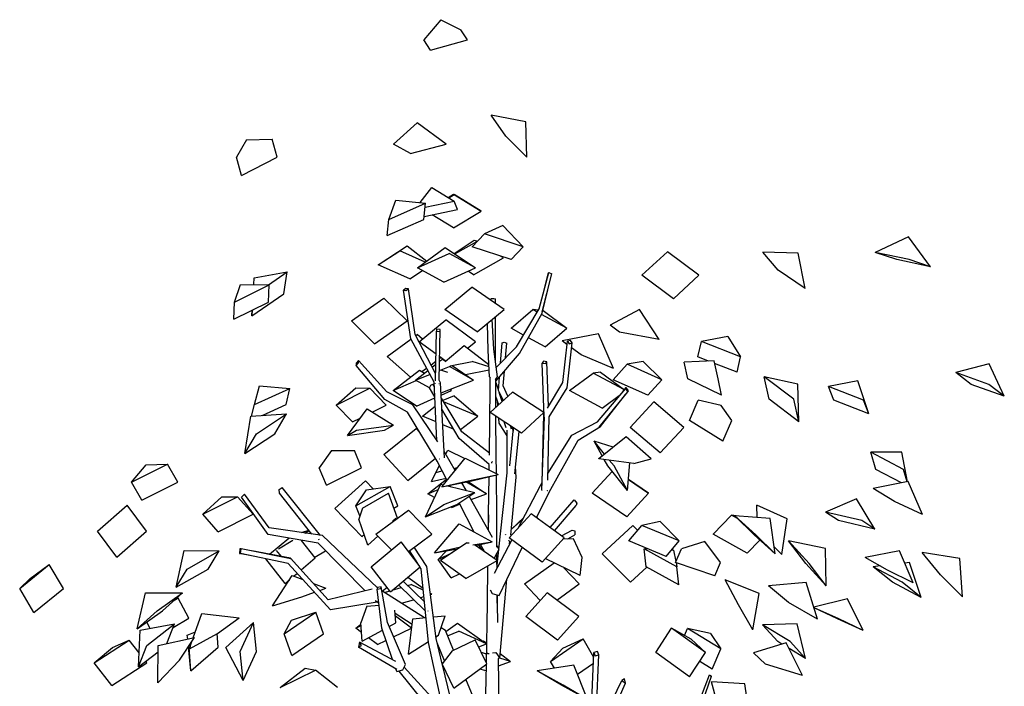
# Model space of a CAD drawing. Header units: millimetres. Extents: x 256333 to 598543, y -23220 to 10679.
# Tile 6 of 45: x 264743 to 268357, y -13279 to -10832. Entities that reach past the tile are written whole.
import ezdxf

# ---------------------------------------------------------------- set-up
doc = ezdxf.new("R2010")
doc.units = ezdxf.units.MM
doc.header["$MEASUREMENT"] = 0
doc.layers.add('COUPE', color=7, linetype='Continuous')

msp = doc.modelspace()

# ---------------------------------------------------------------- linework, layer by layer
at = {"layer": 'COUPE', "linetype": 'Continuous'}
for p, q in [((266288.792, -10831.893), (266226.236, -10906.198)), ((266288.792, -10831.893), (266361.975, -10868.88)), ((266386.95, -10906.198), (266361.975, -10868.88)), ((266251.211, -10943.515), (266226.236, -10906.198)), ((266251.211, -10943.515), (266386.95, -10906.198)), ((266473.584, -11181.97), (266473.514, -11181.9)), ((266600.772, -11206.535), (266473.514, -11181.9)), ((266527.327, -11259.423), (266473.514, -11181.9)), ((266201.901, -11211.04), (266114.947, -11288.464)), ((266308.011, -11288.464), (266201.901, -11211.04)), ((266604.836, -11336.945), (266600.772, -11206.535)), ((265575.818, -11273.434), (265539.437, -11337.186)), ((265575.818, -11273.434), (265669.595, -11269.995)), ((265669.514, -11270.037), (265669.595, -11269.995)), ((265687.749, -11337.186), (265669.595, -11269.995)), ((266604.836, -11336.945), (266527.327, -11259.423)), ((266114.947, -11288.464), (266115.052, -11288.436)), ((266178.133, -11323.211), (266114.947, -11288.464)), ((266178.133, -11323.211), (266308.011, -11288.464)), ((266308.011, -11288.464), (266307.922, -11288.415)), ((265557.591, -11404.376), (265539.437, -11337.186)), ((265557.591, -11404.376), (265687.749, -11337.186)), ((266604.836, -11336.945), (266604.78, -11336.865)), ((266212.909, -11503.158), (266255.848, -11448.256)), ((266255.848, -11448.256), (266337.854, -11497.955)), ((266315.865, -11484.629), (266335.749, -11471.969)), ((266317.86, -11485.838), (266337.783, -11473.761)), ((266335.749, -11471.969), (266436.595, -11535.181)), ((266436.595, -11535.181), (266337.783, -11473.761)), ((266097.461, -11564.883), (266124.153, -11494.21)), ((266097.461, -11564.883), (266232.391, -11505.122)), ((266124.153, -11494.21), (266232.391, -11505.122)), ((266226.861, -11564.883), (266232.391, -11505.122)), ((266230.977, -11520.399), (266337.854, -11497.955)), ((266350.511, -11528.327), (266337.854, -11497.955)), ((266227.86, -11554.083), (266350.511, -11528.327)), ((266335.274, -11596.602), (266257.02, -11547.96)), ((266335.274, -11596.602), (266436.595, -11535.181)), ((266091.931, -11624.644), (266097.461, -11564.883)), ((266091.931, -11624.644), (266226.861, -11564.883)), ((266516.413, -11587.52), (266448.523, -11618.542)), ((266516.413, -11587.52), (266591.107, -11665.529)), ((266403.941, -11665.529), (266448.523, -11618.542)), ((266591.107, -11665.529), (266448.523, -11618.542)), ((268005.217, -11629.156), (267882.91, -11686.145)), ((268086.417, -11738.705), (268005.217, -11629.156)), ((266058.692, -11731.899), (266165.806, -11662.599)), ((266165.806, -11662.599), (266237.096, -11717.866)), ((266202.853, -11742.949), (266305.1, -11668.053)), ((266305.1, -11668.053), (266416.045, -11742.949)), ((266338.133, -11690.353), (266411.701, -11640.932)), ((266340.316, -11691.827), (266423.067, -11645.372)), ((266546.524, -11712.517), (266403.941, -11665.529)), ((266411.701, -11640.932), (266423.264, -11645.164)), ((266546.524, -11712.517), (266591.107, -11665.529)), ((266058.692, -11731.899), (266138.21, -11680.682)), ((266231.877, -11721.689), (266138.21, -11680.682)), ((266202.853, -11742.949), (266319.204, -11690.769)), ((266416.045, -11742.949), (266319.204, -11690.769)), ((266408.77, -11768.353), (266518.455, -11706.777)), ((266518.455, -11706.777), (266507.415, -11699.629)), ((267026.839, -11770.115), (267120.074, -11683.992)), ((267235.965, -11770.115), (267120.074, -11683.992)), ((267470.508, -11685.251), (267470.423, -11685.195)), ((267600.196, -11688.597), (267470.423, -11685.195)), ((267526.398, -11751.986), (267470.423, -11685.195)), ((267625.436, -11818.777), (267600.196, -11688.597)), ((267962.059, -11712.425), (267882.91, -11686.145)), ((268007.268, -11712.425), (267882.91, -11686.145)), ((266175.679, -11783.116), (266058.692, -11731.899)), ((266299.695, -11795.129), (266202.853, -11742.949)), ((266299.695, -11795.129), (266416.045, -11742.949)), ((268086.417, -11738.705), (267962.059, -11712.425)), ((268086.417, -11738.705), (268007.268, -11712.425)), ((265603.416, -11779.703), (265725.091, -11757.521)), ((265656.403, -11805.159), (265725.091, -11757.521)), ((265712.583, -11838.563), (265725.091, -11757.521)), ((266175.679, -11783.116), (266222.013, -11753.273)), ((266408.77, -11768.353), (266388.569, -11755.271)), ((266649.629, -11893.078), (266685.511, -11759.783)), ((266660.872, -11904.054), (266696.484, -11765.015)), ((266671.07, -11813.428), (266684.321, -11761.185)), ((266684.321, -11761.185), (266685.511, -11759.783)), ((266685.511, -11759.783), (266696.484, -11765.015)), ((267142.731, -11856.238), (267026.839, -11770.115)), ((267142.731, -11856.238), (267235.965, -11770.115)), ((267625.436, -11818.777), (267526.398, -11751.986)), ((265531.964, -11868.498), (265553.558, -11803.63)), ((265531.964, -11868.498), (265658.67, -11805.193)), ((265553.558, -11803.63), (265658.67, -11805.193)), ((265602.062, -11804.351), (265603.416, -11779.703)), ((265655.974, -11868.498), (265658.67, -11805.193)), ((266303.665, -11895.928), (266402.632, -11813.538)), ((266521.2, -11895.928), (266402.632, -11813.538)), ((265595.731, -11919.605), (265712.583, -11838.563)), ((266160.393, -11819.075), (266151.658, -11825.208)), ((266151.658, -11825.208), (266160.925, -11826.626)), ((266178.422, -12003.703), (266151.658, -11825.208)), ((266169.661, -11820.494), (266160.393, -11819.075)), ((266160.925, -11826.626), (266169.661, -11820.494)), ((266195.2, -11987.774), (266169.661, -11820.494)), ((266660.812, -11909.172), (266681.536, -11823.376)), ((267625.436, -11818.777), (267625.373, -11818.702)), ((265529.268, -11931.804), (265531.964, -11868.498)), ((265529.268, -11931.804), (265655.974, -11868.498)), ((265960.552, -11937.929), (266079.683, -11853.772)), ((266164.933, -11937.929), (266079.683, -11853.772)), ((266472.262, -11860.916), (266468.465, -11859.284)), ((266471.848, -11861.634), (266472.262, -11860.916)), ((266471.882, -11860.752), (266471.907, -11857.382)), ((266471.907, -11857.382), (266475.401, -11855.754)), ((266472.328, -11861.968), (266472.262, -11860.916)), ((266475.401, -11855.754), (266483.944, -11855.567)), ((266483.944, -11855.567), (266488.993, -11857.009)), ((266489.069, -11873.601), (266488.993, -11857.009)), ((265595.731, -11919.605), (265599.244, -11896.842)), ((265595.731, -11919.605), (265596.918, -11898.004)), ((266422.233, -11978.317), (266303.665, -11895.928)), ((266422.233, -11978.317), (266521.2, -11895.928)), ((266490.076, -12092.016), (266489.294, -11922.489)), ((266546.393, -11964.815), (266626.084, -11896.125)), ((266566.1, -12032.499), (266649.629, -11893.078)), ((266578.112, -12057.816), (266660.812, -11909.172)), ((266646.699, -11897.969), (266626.084, -11896.125)), ((266642.43, -11905.094), (266626.084, -11896.125)), ((266751.271, -11964.815), (266658.251, -11913.775)), ((266660.872, -11904.054), (266661.399, -11901.946)), ((266664.15, -11899.53), (266663.163, -11899.441)), ((266664.15, -11899.53), (266751.271, -11964.815)), ((267018.027, -11895.756), (266909.978, -11953.437)), ((267090.043, -12005.914), (267018.027, -11895.756)), ((266045.802, -12022.087), (265960.552, -11937.929)), ((266045.802, -12022.087), (266164.933, -11937.929)), ((266209.36, -12014.077), (266307.561, -11933.796)), ((266416.611, -12014.077), (266307.561, -11933.796)), ((266462.462, -12046.094), (266459.562, -11947.241)), ((266483.557, -12041.709), (266476.761, -11932.923)), ((266944.519, -11979.675), (266909.978, -11953.437)), ((266269.801, -12130.766), (266195.2, -11987.774)), ((266196.806, -11990.853), (266201.831, -11987.118)), ((266221.192, -12004.405), (266201.831, -11987.118)), ((266269.232, -12157.611), (266273.082, -11975.915)), ((266273.251, -11968.533), (266273.082, -11975.915)), ((266273.082, -11975.915), (266286.675, -11976.447)), ((266286.844, -11969.065), (266273.251, -11968.533)), ((266282.886, -12155.847), (266286.844, -11969.065)), ((266286.675, -11976.447), (266286.844, -11969.065)), ((266591.743, -11989.698), (266546.393, -11964.815)), ((266671.58, -12033.505), (266751.271, -11964.815)), ((266867.622, -11985.106), (266734.027, -12011.45)), ((266922.026, -12112.899), (266867.622, -11985.106)), ((267090.043, -12005.914), (266944.519, -11979.675)), ((267342.1, -11995.336), (267245.287, -12013.482)), ((267342.1, -11995.336), (267388.453, -12069.953)), ((266091.848, -12068.86), (266178.734, -12004.284)), ((266264.122, -12163.131), (266178.422, -12003.703)), ((266271.307, -12059.682), (266209.36, -12014.077)), ((266304.333, -12087.001), (266374.538, -12028.385)), ((266374.538, -12028.385), (266465.372, -12097.554)), ((266387.26, -12038.073), (266416.611, -12014.077)), ((266507.591, -12093.259), (266513.376, -12017.997)), ((266513.376, -12017.997), (266520.911, -12016.419)), ((266520.911, -12016.419), (266531.376, -12019.888)), ((266526.491, -12073.631), (266531.376, -12019.888)), ((266671.58, -12033.505), (266610.335, -11999.899)), ((266734.115, -12011.488), (266734.027, -12011.45)), ((266751.826, -12024.318), (266734.027, -12011.45)), ((266736.109, -12164.53), (266753.136, -12012.633)), ((266752.097, -12183.575), (266770.559, -12018.897)), ((266764.467, -12010.142), (266753.136, -12012.633)), ((266753.136, -12012.633), (266759.228, -12021.388)), ((266759.228, -12021.388), (266770.559, -12018.897)), ((266770.559, -12018.897), (266764.467, -12010.142)), ((267232.566, -12069.953), (267245.287, -12013.482)), ((267388.453, -12069.953), (267245.287, -12013.482)), ((266467.969, -12143.484), (266462.462, -12046.094)), ((266496.745, -12143.484), (266483.557, -12041.709)), ((266490.575, -12158.97), (266578.112, -12057.816)), ((266492.295, -12109.143), (266566.1, -12032.499)), ((266804.193, -12062.175), (266768.593, -12036.438)), ((266922.026, -12112.899), (266804.193, -12062.175)), ((265986.107, -12083.168), (265977.617, -12093.367)), ((265977.617, -12093.367), (265978.374, -12101.36)), ((265978.374, -12101.36), (265986.865, -12091.161)), ((266083.219, -12226.075), (265978.374, -12101.36)), ((265986.865, -12091.161), (265986.107, -12083.168)), ((266090.156, -12198.285), (265986.107, -12083.168)), ((266176.966, -12144.864), (266091.848, -12068.86)), ((266253.115, -12098.783), (266270.757, -12085.671)), ((266257.483, -12107.156), (266270.517, -12096.991)), ((266284.362, -12086.193), (266295.131, -12077.794)), ((266284.591, -12075.389), (266288.598, -12072.411)), ((266304.799, -12084.338), (266284.714, -12069.552)), ((266295.131, -12077.794), (266306.303, -12085.356)), ((266323.086, -12102.91), (266403.622, -12086.365)), ((266330.106, -12101.468), (266408.855, -12154.772)), ((266465.887, -12106.674), (266403.622, -12086.365)), ((266665.492, -12086.135), (266661.021, -12092.663)), ((266661.021, -12092.663), (266673.848, -12094.104)), ((266668.162, -12287.657), (266661.021, -12092.663)), ((266678.319, -12087.576), (266665.492, -12086.135)), ((266673.848, -12094.104), (266678.319, -12087.576)), ((266684.315, -12251.305), (266678.319, -12087.576)), ((266920.784, -12153.718), (266972.763, -12096.584)), ((267031.316, -12087.311), (266972.763, -12096.584)), ((267100.264, -12153.718), (266972.763, -12096.584)), ((267031.316, -12087.311), (267100.264, -12153.718)), ((267291.402, -12084.479), (267182.06, -12089.184)), ((267182.148, -12089.227), (267182.06, -12089.184)), ((267195.206, -12149.902), (267182.06, -12089.184)), ((267271.557, -12085.333), (267232.566, -12069.953)), ((267306.108, -12149.902), (267291.402, -12084.479)), ((267375.732, -12126.424), (267293.544, -12094.005)), ((267375.732, -12126.424), (267388.453, -12069.953)), ((268300.653, -12095.809), (268178.217, -12127.233)), ((268356.688, -12214.501), (268300.653, -12095.809)), ((266114.383, -12193.629), (266210.609, -12118.648)), ((266196.43, -12154.772), (266240.96, -12120.042)), ((266196.43, -12154.772), (266248.51, -12134.087)), ((266210.609, -12118.648), (266229.313, -12129.126)), ((266219.606, -12123.688), (266236.264, -12111.307)), ((266267.582, -12126.513), (266269.911, -12125.588)), ((266283.642, -12120.134), (266320.917, -12105.33)), ((266314.726, -12126.842), (266288.385, -12118.251)), ((266408.855, -12154.772), (266320.917, -12105.33)), ((266379.701, -12135.037), (266466.483, -12117.209)), ((266517.131, -12176.617), (266522.04, -12122.611)), ((266760.931, -12193.804), (266847.976, -12129.909)), ((266874.623, -12126.447), (266847.976, -12129.909)), ((266962.79, -12190.938), (266847.976, -12129.909)), ((266874.623, -12126.447), (266963.311, -12190.297)), ((268235.494, -12170.867), (268178.217, -12127.233)), ((268299.411, -12170.867), (268178.217, -12127.233)), ((265604.468, -12244.924), (265623.322, -12175.693)), ((265623.322, -12175.693), (265734.595, -12185.891)), ((266114.383, -12193.629), (266198.842, -12156.127)), ((266247.012, -12183.21), (266196.43, -12154.772)), ((266247.007, -12183.221), (266251.869, -12174.14)), ((266251.869, -12174.14), (266259.345, -12169.906)), ((266264.889, -12178.967), (266259.345, -12169.906)), ((266274.49, -12377.384), (266264.122, -12163.131)), ((266269.022, -12167.518), (266269.038, -12166.77)), ((266269.022, -12167.518), (266269.359, -12167.531)), ((266281.455, -12168.004), (266282.615, -12168.05)), ((266282.615, -12168.05), (266282.622, -12167.717)), ((266287.692, -12165.06), (266282.879, -12155.833)), ((266302.757, -12440.09), (266287.692, -12165.06)), ((266289.721, -12202.088), (266408.855, -12154.772)), ((266467.969, -12143.484), (266470.897, -12147.077)), ((266469.559, -12181.496), (266469.818, -12145.753)), ((266488.926, -12151.197), (266489.209, -12152.531)), ((266489, -12152.368), (266496.745, -12143.484)), ((266490.484, -12180.493), (266490.352, -12151.871)), ((266490.38, -12158.053), (266490.575, -12158.97)), ((266490.575, -12158.97), (266490.383, -12158.745)), ((266490.414, -12165.353), (266491.622, -12164.843)), ((266500.121, -12190.432), (266491.622, -12164.843)), ((266499.885, -12193.502), (266503.706, -12143.797)), ((266535.231, -12214.554), (266517.131, -12176.617)), ((266680.165, -12258.258), (266736.109, -12164.53)), ((267048.285, -12210.851), (266920.784, -12153.718)), ((267048.285, -12210.851), (267100.264, -12153.718)), ((267319.254, -12210.62), (267195.206, -12149.902)), ((267319.254, -12210.62), (267306.108, -12149.902)), ((267493.625, -12225.576), (267475.273, -12143.149)), ((267598.791, -12169.526), (267475.273, -12143.149)), ((267584.182, -12225.576), (267475.273, -12143.149)), ((267602.533, -12308.003), (267598.791, -12169.526)), ((267819.097, -12157.855), (267711.402, -12178.01)), ((267859.276, -12278.354), (267819.097, -12157.855)), ((268356.688, -12214.501), (268235.494, -12170.867)), ((268356.688, -12214.501), (268299.411, -12170.867)), ((265604.468, -12244.924), (265734.595, -12185.891)), ((265720.747, -12244.924), (265734.595, -12185.891)), ((265904.676, -12246.593), (265976.333, -12183.333)), ((265904.676, -12246.593), (266028.786, -12184.341)), ((265976.333, -12183.333), (266028.786, -12184.341)), ((266088.529, -12246.593), (266028.786, -12184.341)), ((266186.398, -12245.809), (266090.156, -12198.285)), ((266199.512, -12250.617), (266114.383, -12193.629)), ((266266.734, -12217.093), (266247.007, -12183.221)), ((266290.174, -12210.361), (266327.857, -12193.629)), ((266327.857, -12193.629), (266321.587, -12189.432)), ((266466.929, -12428.615), (266469.559, -12181.496)), ((266470.487, -12274.521), (266551.887, -12199.126)), ((266490.985, -12255.536), (266490.484, -12180.493)), ((266518.652, -12229.91), (266499.885, -12193.502)), ((266514.507, -12233.749), (266503.414, -12200.35)), ((266666.849, -12274.521), (266551.887, -12199.126)), ((266686.805, -12289.592), (266752.097, -12183.575)), ((266881.137, -12257.699), (266760.931, -12193.804)), ((266864.38, -12308.038), (266966.469, -12186.878)), ((266870.167, -12327.471), (266974.588, -12198.713)), ((266874.876, -12325.615), (266967.059, -12207.997)), ((266881.137, -12257.699), (266948.392, -12208.331)), ((266955.706, -12199.652), (266969.537, -12182.64)), ((266969.537, -12182.64), (266966.469, -12186.878)), ((266966.469, -12186.878), (266974.588, -12198.713)), ((266977.657, -12194.475), (266969.537, -12182.64)), ((266974.588, -12198.713), (266977.657, -12194.475)), ((267730.587, -12228.182), (267711.402, -12178.01)), ((267840.091, -12228.182), (267711.402, -12178.01)), ((265594.531, -12287.282), (265604.468, -12244.924)), ((265632.589, -12284.918), (265720.747, -12244.924)), ((265964.419, -12308.845), (265904.676, -12246.593)), ((266037.038, -12272.421), (266088.529, -12246.593)), ((266166.275, -12272.518), (266083.219, -12226.075)), ((266277.537, -12381.934), (266186.398, -12245.809)), ((266199.512, -12250.617), (266266.908, -12220.692)), ((266366.283, -12344.692), (266290.771, -12221.272)), ((266337.854, -12213.352), (266296.36, -12230.407)), ((266425.029, -12287.479), (266299.038, -12234.783)), ((266337.854, -12213.352), (266425.029, -12287.479)), ((266501.12, -12246.148), (266490.713, -12214.81)), ((266497.903, -12249.128), (266496.611, -12232.569)), ((266515.346, -12232.972), (266514.24, -12221.351)), ((266983.457, -12328.592), (267070.833, -12234.937)), ((267181.165, -12328.592), (267070.833, -12234.937)), ((267201.221, -12303.678), (267233.757, -12228.389)), ((267318.045, -12248.322), (267233.757, -12228.389)), ((267356.419, -12303.678), (267318.045, -12248.322)), ((267602.533, -12308.003), (267493.625, -12225.576)), ((267602.533, -12308.003), (267584.182, -12225.576)), ((267859.276, -12278.354), (267730.587, -12228.182)), ((267859.276, -12278.354), (267840.091, -12228.182)), ((265591.033, -12287.5), (265722.907, -12279.306)), ((265612.504, -12351.994), (265722.907, -12279.306)), ((265680.085, -12351.994), (265722.907, -12279.306)), ((265946.799, -12357.969), (266018.047, -12260.664)), ((266018.047, -12260.664), (266114.859, -12320.596)), ((266275.174, -12452.583), (266166.275, -12272.518)), ((266221.267, -12287.479), (266268.364, -12250.778)), ((266355.53, -12369.56), (266293.014, -12262.218)), ((266585.448, -12349.917), (266470.487, -12274.521)), ((266585.448, -12349.917), (266666.849, -12274.521)), ((266660.587, -12531.864), (266666.809, -12280.634)), ((266666.809, -12280.634), (266667.841, -12278.905)), ((265569.681, -12424.683), (265591.033, -12287.5)), ((265964.419, -12308.845), (265993.419, -12294.299)), ((265978.96, -12339.282), (266114.859, -12320.596)), ((266082.698, -12339.282), (266114.859, -12320.596)), ((266271.149, -12308.342), (266221.267, -12287.479)), ((266335.568, -12335.285), (266296.113, -12318.783)), ((266361.545, -12336.949), (266425.029, -12287.479)), ((266492.154, -12430.498), (266491.202, -12288.107)), ((266502.896, -12313.09), (266501.471, -12294.842)), ((266532.512, -12359.138), (266502.896, -12313.09)), ((266529.191, -12330.671), (266521.697, -12308.107)), ((266659.744, -12559.283), (266669.475, -12290.438)), ((266668.162, -12287.657), (266668.624, -12287.709)), ((266681.055, -12522.68), (266686.805, -12289.592)), ((266769.801, -12357.382), (266864.38, -12308.038)), ((267323.883, -12378.967), (267201.221, -12303.678)), ((267323.883, -12378.967), (267356.419, -12303.678)), ((265569.681, -12424.683), (265612.504, -12351.994)), ((265569.681, -12424.683), (265680.085, -12351.994)), ((265946.799, -12357.969), (265978.96, -12339.282)), ((265946.799, -12357.969), (266082.698, -12339.282)), ((266079.633, -12428.103), (266198.001, -12332.41)), ((266210.998, -12346.467), (266198.001, -12332.41)), ((266466.99, -12422.833), (266366.283, -12344.692)), ((266532.75, -12495.225), (266532.477, -12338.91)), ((266541.696, -12469.748), (266555.838, -12330.497)), ((266548.335, -12335.607), (266544.076, -12322.783)), ((266554.173, -12336.801), (266544.153, -12322.834)), ((266554.173, -12336.801), (266554.58, -12342.886)), ((266560.751, -12499.36), (266576.118, -12343.798)), ((266681.659, -12498.199), (266769.801, -12357.382)), ((266792.927, -12375.123), (266874.876, -12325.615)), ((267093.79, -12422.248), (266983.457, -12328.592)), ((267093.79, -12422.248), (267181.165, -12328.592)), ((266466.488, -12465.498), (266355.53, -12369.56)), ((266685.937, -12566.313), (266792.927, -12375.123)), ((266881.191, -12433.238), (266851.995, -12379.792)), ((266921.119, -12401.406), (266851.995, -12379.792)), ((266889.434, -12426.667), (266851.995, -12379.792)), ((266969.093, -12363.16), (266868.225, -12443.575)), ((267060.958, -12443.575), (266969.093, -12363.16)), ((265887.478, -12413.396), (265842.239, -12477.303)), ((265887.478, -12413.396), (265971.78, -12413.736)), ((265971.707, -12413.771), (265971.78, -12413.736)), ((265998.3, -12477.303), (265971.78, -12413.736)), ((266168.108, -12523.795), (266079.633, -12428.103)), ((266304.91, -12422.819), (266301.535, -12417.778)), ((266341.058, -12487.449), (266304.91, -12422.819)), ((266306.888, -12426.356), (266314.299, -12412.679)), ((266314.299, -12412.679), (266377.253, -12442.558)), ((266466.898, -12430.986), (266466.929, -12428.615)), ((267980.163, -12419.407), (267866.853, -12420.182)), ((267885.703, -12483.373), (267866.853, -12420.182)), ((267986.844, -12483.373), (267866.853, -12420.182)), ((268002.015, -12528.247), (267980.163, -12419.407)), ((265153.597, -12530.222), (265285.386, -12463.93)), ((265153.597, -12530.222), (265207.794, -12465.726)), ((265207.794, -12465.726), (265285.386, -12463.93)), ((265323.567, -12530.222), (265285.386, -12463.93)), ((266168.108, -12523.795), (266268.942, -12442.278)), ((266312.15, -12523.302), (266275.174, -12452.583)), ((266283.107, -12444.393), (266283.312, -12444.712)), ((266283.312, -12444.712), (266284.042, -12444.538)), ((266292.763, -12547.347), (266377.994, -12441.639)), ((266302.063, -12440.255), (266302.757, -12440.09)), ((266377.994, -12441.639), (266499.631, -12501.75)), ((266466.186, -12485.222), (266466.446, -12465.462)), ((266476.22, -12460.103), (266476.262, -12456.708)), ((266476.262, -12456.708), (266478.367, -12453.811)), ((266492.715, -12498.332), (266492.154, -12430.498)), ((266868.225, -12443.575), (266868.306, -12443.553)), ((266997.48, -12460.773), (266868.225, -12443.575)), ((266901.479, -12470.377), (266888.297, -12446.246)), ((266924.344, -12470.377), (266907.066, -12448.743)), ((266973.828, -12560.961), (266981.998, -12458.713)), ((266997.48, -12460.773), (267060.958, -12443.575)), ((265868.759, -12540.87), (265842.239, -12477.303)), ((265868.759, -12540.87), (265998.3, -12477.303)), ((266254.458, -12527.42), (266270.104, -12494.245)), ((266270.104, -12494.245), (266283.77, -12469.023)), ((266270.104, -12494.245), (266294.109, -12488.796)), ((266336.438, -12479.188), (266350.246, -12476.054)), ((266389.554, -12524.548), (266499.631, -12501.75)), ((266402.84, -12524.548), (266499.631, -12501.75)), ((266502.044, -12775.28), (266532.75, -12495.225)), ((266565.823, -12512.09), (266563.279, -12473.774)), ((266844.553, -12570.346), (266917.661, -12490.638)), ((266973.828, -12560.961), (266901.479, -12470.377)), ((266973.828, -12560.961), (266924.344, -12470.377)), ((267979.345, -12532.688), (267885.703, -12483.373)), ((268000.328, -12528.578), (267986.844, -12483.373)), ((265191.778, -12596.514), (265153.597, -12530.222)), ((265191.778, -12596.514), (265323.567, -12530.222)), ((265899.293, -12626.817), (266012.032, -12524.654)), ((266041.075, -12554.39), (266012.032, -12524.654)), ((266232.878, -12656.727), (266288.671, -12537.502)), ((266240.849, -12572.211), (266309.529, -12518.289)), ((266254.458, -12527.42), (266307.954, -12515.277)), ((266288.671, -12537.502), (266298.772, -12539.894)), ((266292.763, -12547.347), (266389.554, -12524.548)), ((266292.763, -12547.347), (266402.84, -12524.548)), ((266381.327, -12559.446), (266366.068, -12532.164)), ((266455.898, -12572.211), (266380.546, -12529.166)), ((266389.441, -12527.323), (266455.898, -12572.211)), ((266464.071, -12646.453), (266465.865, -12509.703)), ((266493.968, -12649.578), (266492.757, -12503.369)), ((266546.347, -12723.994), (266565.823, -12512.09)), ((266654.348, -12541.83), (266660.746, -12531.61)), ((267050.408, -12570.346), (266977.084, -12520.207)), ((266977.101, -12520.002), (267050.408, -12570.346)), ((268003.504, -12527.956), (267874.981, -12553.132)), ((268056.113, -12648.675), (268003.504, -12527.956)), ((265556.945, -12585.119), (265568.563, -12573.52)), ((265658.517, -12697.157), (265568.563, -12573.52)), ((265695.65, -12556.95), (265706.814, -12549.514)), ((265696.224, -12570.646), (265695.65, -12556.95)), ((265815.735, -12720.479), (265696.224, -12570.646)), ((265846.865, -12725.097), (265706.814, -12549.514)), ((265976.957, -12616.73), (266102.431, -12545.996)), ((265976.957, -12616.73), (266016.655, -12557.731)), ((266001.986, -12624.806), (266097.004, -12570.104)), ((266016.655, -12557.731), (266102.431, -12545.996)), ((266129.351, -12661.945), (266097.004, -12570.104)), ((266130.834, -12616.73), (266102.431, -12545.996)), ((266240.849, -12572.211), (266279.589, -12556.908)), ((266265.767, -12586.446), (266240.849, -12572.211)), ((266300.031, -12611.978), (266414.185, -12567.228)), ((266312.756, -12543.206), (266414.185, -12567.228)), ((266313.707, -12543.431), (266315.956, -12542.543)), ((266323.943, -12545.856), (266321.6, -12541.374)), ((266347.032, -12611.978), (266414.185, -12567.228)), ((266400.668, -12594.028), (266455.898, -12572.211)), ((266572.654, -12698.513), (266654.348, -12541.83)), ((266640.359, -12660.59), (266685.937, -12566.313)), ((266659.744, -12559.283), (266660.609, -12559.326)), ((266679.65, -12560.27), (266680.127, -12560.294)), ((266680.127, -12560.294), (266680.148, -12559.424)), ((266680.127, -12560.294), (266680.135, -12560.08)), ((266971.063, -12656.855), (266844.553, -12570.346)), ((266971.063, -12656.855), (267050.408, -12570.346)), ((267875.066, -12553.172), (267874.981, -12553.132)), ((267953.575, -12600.903), (267874.981, -12553.132)), ((265415.25, -12647.575), (265484.704, -12583.16)), ((265415.25, -12647.575), (265543.177, -12583.536)), ((265484.704, -12583.16), (265543.177, -12583.536)), ((265599.634, -12647.575), (265543.177, -12583.536)), ((265654.743, -12721.838), (265556.945, -12585.119)), ((266411.268, -12712.869), (266355.548, -12606.303)), ((266478.402, -12733.011), (266393.419, -12581.066)), ((266690.113, -12696.831), (266778.213, -12594.675)), ((266778.213, -12594.675), (266788.035, -12606.61)), ((266788.035, -12606.61), (266785.763, -12615.704)), ((267813.906, -12591.241), (267700.48, -12639.691)), ((267881.895, -12701.991), (267813.906, -12591.241)), ((268056.113, -12648.675), (267953.575, -12600.903)), ((265028.464, -12709.472), (265137.417, -12614.086)), ((265209.268, -12709.472), (265137.417, -12614.086)), ((265999.075, -12728.98), (265899.293, -12626.817)), ((265991.746, -12653.56), (265976.957, -12616.73)), ((266001.986, -12624.806), (265987.546, -12665.353)), ((266050.254, -12720.295), (266169.646, -12632.22)), ((266116.31, -12624.918), (266130.834, -12616.73)), ((266256.105, -12720.295), (266169.646, -12632.22)), ((266232.878, -12656.727), (266300.031, -12611.978)), ((266232.878, -12656.727), (266347.032, -12611.978)), ((266328.76, -12622.432), (266325.343, -12620.48)), ((266328.76, -12622.432), (266357.953, -12610.901)), ((266463.532, -12706.424), (266464.071, -12646.453)), ((266539.219, -12734.68), (266620.85, -12646.379)), ((266742.075, -12734.68), (266620.85, -12646.379)), ((266705.889, -12708.322), (266785.763, -12615.704)), ((267448.053, -12614.791), (267447.965, -12614.701)), ((267559.932, -12664.881), (267447.965, -12614.701)), ((267449.937, -12659.921), (267447.965, -12614.701)), ((267748.336, -12670.841), (267700.48, -12639.691)), ((267834.039, -12670.841), (267700.48, -12639.691)), ((265471.706, -12711.613), (265415.25, -12647.575)), ((265471.706, -12711.613), (265599.634, -12647.575)), ((266021.094, -12760.601), (265987.546, -12665.353)), ((266112.581, -12672.084), (266112.398, -12674.452)), ((266123.496, -12661.692), (266112.581, -12672.084)), ((266123.121, -12666.541), (266123.496, -12661.692)), ((266125.486, -12664.796), (266123.496, -12661.692)), ((266464.009, -12707.276), (266464.949, -12649.89)), ((266464.917, -12652.66), (266464.949, -12649.89)), ((266494.664, -12768.93), (266493.968, -12649.578)), ((266548.354, -12702.152), (266589.84, -12665.552)), ((266548.383, -12701.845), (266593.03, -12659.434)), ((266641.027, -12659.209), (266645.37, -12664.24)), ((267094.256, -12673.775), (267027.027, -12688.933)), ((267094.256, -12673.775), (267164.04, -12745.738)), ((267288.176, -12720.743), (267355.221, -12650.931)), ((267373.028, -12653.834), (267355.221, -12650.931)), ((267377.931, -12663.577), (267355.221, -12650.931)), ((267438.472, -12723.103), (267367.583, -12653.403)), ((267497.542, -12663.688), (267367.583, -12653.403)), ((267445.152, -12723.103), (267367.583, -12653.403)), ((267516.041, -12792.804), (267497.542, -12663.688)), ((267539.768, -12795.42), (267559.932, -12664.881)), ((267881.895, -12701.991), (267748.336, -12670.841)), ((267881.895, -12701.991), (267834.039, -12670.841)), ((265100.315, -12804.857), (265028.464, -12709.472)), ((265100.315, -12804.857), (265209.268, -12709.472)), ((265854.479, -12726.226), (265658.517, -12697.157)), ((265777.806, -12714.852), (265804.556, -12706.463)), ((265789.387, -12716.57), (265805.066, -12707.103)), ((266265.701, -12788.901), (266355.762, -12683.009)), ((266355.762, -12683.009), (266477.702, -12748.607)), ((266732.141, -12727.445), (266770.771, -12706.439)), ((266770.771, -12706.439), (266780.881, -12708.275)), ((266780.881, -12708.275), (266780.468, -12722.961)), ((266881.167, -12793.183), (266993.651, -12689.316)), ((266979.344, -12745.738), (267027.027, -12688.933)), ((267011.65, -12707.253), (266993.651, -12689.316)), ((267164.04, -12745.738), (267027.027, -12688.933)), ((265838.268, -12754.332), (265654.743, -12721.838)), ((265659.987, -12794.67), (265730.505, -12735.252)), ((265692.664, -12774.972), (265746.334, -12742.566)), ((265828.223, -12808.152), (265777.334, -12743.543)), ((266010.912, -12928.797), (265838.268, -12754.332)), ((265841.66, -12740.004), (265843.66, -12738.672)), ((265841.709, -12741.161), (265841.66, -12740.004)), ((266056.225, -12917.767), (265854.479, -12726.226)), ((265999.075, -12728.98), (266007.324, -12721.505)), ((266021.094, -12760.601), (266058.159, -12728.348)), ((266033.152, -12840.518), (266142.735, -12749.151)), ((266107.456, -12778.566), (266050.254, -12720.295)), ((266213.57, -12840.518), (266142.735, -12749.151)), ((266169.752, -12783.999), (266256.105, -12720.295)), ((266384.714, -12752.112), (266287.562, -12817.933)), ((266384.714, -12752.112), (266393.069, -12752.252)), ((266405.803, -12760.467), (266477.702, -12748.607)), ((266416.849, -12762.251), (266477.702, -12748.607)), ((266486.385, -12863.971), (266549.785, -12742.376)), ((266525.176, -12722.711), (266525.991, -12721.882)), ((266525.991, -12721.882), (266526.267, -12721.639)), ((266525.991, -12721.882), (266526.414, -12722.652)), ((266536.854, -12741.645), (266542.198, -12751.368)), ((266542.198, -12751.368), (266538.28, -12755.352)), ((266660.444, -12822.981), (266539.219, -12734.68)), ((266542.198, -12751.368), (266548.134, -12745.542)), ((266543.56, -12754.313), (266543.993, -12749.607)), ((266660.444, -12822.981), (266742.075, -12734.68)), ((266775.791, -12737.772), (266738.443, -12738.609)), ((266755.404, -12738.229), (266780.468, -12722.961)), ((266806.97, -12806.591), (266775.791, -12737.772)), ((267116.357, -12802.543), (266979.344, -12745.738)), ((267116.357, -12802.543), (267164.04, -12745.738)), ((267257.824, -12747.581), (267171.454, -12775.13)), ((267315.62, -12824.295), (267257.824, -12747.581)), ((267413.545, -12790.556), (267288.176, -12720.743)), ((267413.545, -12790.556), (267459.864, -12742.325)), ((267516.041, -12792.804), (267438.472, -12723.103)), ((267516.041, -12792.804), (267445.152, -12723.103)), ((267627.793, -12828.162), (267565.19, -12745.472)), ((267699.944, -12773.106), (267565.19, -12745.472)), ((267640.004, -12828.162), (267565.19, -12745.472)), ((265317.519, -12915.913), (265346.518, -12781.141)), ((265346.518, -12781.141), (265475.489, -12781.896)), ((265357.488, -12848.905), (265475.489, -12781.896)), ((265435.521, -12848.905), (265475.489, -12781.896)), ((265551.308, -12774.171), (265549.556, -12791.428)), ((265555.697, -12774.488), (265551.308, -12774.171)), ((265553.945, -12791.745), (265555.697, -12774.488)), ((265738.86, -12811.412), (265555.697, -12774.488)), ((265737.089, -12809.213), (265595.058, -12782.423)), ((265704.521, -12803.07), (265686.219, -12780.931)), ((265826.129, -12805.493), (265865.419, -12781.77)), ((266203.917, -12828.067), (266174.456, -12780.529)), ((266237.728, -12839.795), (266191.602, -12767.879)), ((266265.701, -12788.901), (266355.557, -12768.754)), ((266265.701, -12788.901), (266351.238, -12774.792)), ((266279.367, -12813.718), (266309.338, -12781.703)), ((266279.367, -12813.718), (266331.176, -12788.384)), ((266355.557, -12768.754), (266361.628, -12767.753)), ((266495.995, -12817.933), (266412.696, -12759.33)), ((266442.199, -12780.086), (266427.906, -12759.772)), ((266448.865, -12784.776), (266434.964, -12758.19)), ((266485.364, -12807.43), (266502.494, -12776.084)), ((266502.494, -12776.084), (266494.624, -12762.013)), ((266494.945, -12817.195), (266494.788, -12790.185)), ((266495.277, -12817.428), (266494.926, -12789.933)), ((266495.501, -12834.961), (266501.821, -12777.315)), ((266502.352, -12946.059), (266587.529, -12769.869)), ((267042.379, -12840.867), (267034.972, -12774.664)), ((267050.827, -12775.375), (267034.972, -12774.664)), ((267155.087, -12840.867), (267034.972, -12774.664)), ((267142.75, -12779.493), (267135.961, -12779.189)), ((267142.75, -12779.493), (267151.138, -12821.224)), ((267149.784, -12824.295), (267171.454, -12775.13)), ((267539.768, -12795.42), (267512.38, -12767.254)), ((267702.608, -12910.851), (267699.944, -12773.106)), ((267971.732, -12782.027), (267846.089, -12806.177)), ((268022.83, -12899.535), (267971.732, -12782.027)), ((268193.7, -12810.318), (268055.008, -12788.407)), ((268121.946, -12869.559), (268055.008, -12788.407)), ((265549.556, -12791.428), (265553.945, -12791.745)), ((265594.134, -12800.268), (265549.556, -12791.428)), ((265728.423, -12828.747), (265553.945, -12791.745)), ((265717.483, -12901.461), (265646.528, -12811.379)), ((265738.86, -12811.412), (265736.389, -12810.921)), ((265875.539, -12961.549), (265737.089, -12809.213)), ((265776.066, -12852.1), (265828.223, -12808.152)), ((266327.105, -12881.566), (266279.367, -12813.718)), ((266380.69, -12883.451), (266287.562, -12817.933)), ((266380.69, -12883.451), (266495.995, -12817.933)), ((266481.713, -12807.885), (266485.364, -12807.43)), ((266495.12, -12847.218), (266494.953, -12818.526)), ((266495.644, -12846.213), (266495.288, -12818.335)), ((266596.358, -12903.441), (266704.531, -12826.195)), ((266800.587, -12873.055), (266672.1, -12810.373)), ((266800.587, -12873.055), (266806.97, -12806.591)), ((266985.39, -12897.05), (266881.167, -12793.183)), ((267293.95, -12873.46), (267149.784, -12824.295)), ((267151.901, -12825.017), (267155.087, -12840.867)), ((267293.95, -12873.46), (267315.62, -12824.295)), ((267846.172, -12806.218), (267846.089, -12806.177)), ((267928.325, -12852.856), (267846.089, -12806.177)), ((268008.199, -12825.118), (267991.325, -12827.082)), ((268052.175, -12953.1), (268008.199, -12825.118)), ((268202.812, -12950.711), (268193.7, -12810.318)), ((264743.362, -12920.712), (264851.867, -12832.538)), ((264781.764, -12882.916), (264851.867, -12832.538)), ((264904.133, -12920.712), (264851.867, -12832.538)), ((265317.519, -12915.913), (265357.488, -12848.905)), ((265317.519, -12915.913), (265435.521, -12848.905)), ((265883.909, -12998.222), (265728.423, -12828.747)), ((266103.987, -12931.885), (266033.152, -12840.518)), ((266103.987, -12931.885), (266213.57, -12840.518)), ((266216.519, -12848.402), (266212.293, -12841.583)), ((266243.871, -13119.082), (266216.519, -12848.402)), ((266271.636, -13104.25), (266237.728, -12839.795)), ((266459.626, -12974.83), (266461.879, -12837.319)), ((266797.051, -12903.441), (266740.541, -12843.762)), ((266985.39, -12897.05), (267044.793, -12842.198)), ((267162.493, -12907.071), (267042.379, -12840.867)), ((267162.493, -12907.071), (267155.087, -12840.867)), ((267702.608, -12910.851), (267627.793, -12828.162)), ((267702.608, -12910.851), (267640.004, -12828.162)), ((267901.362, -12837.551), (267875.502, -12840.561)), ((267945.851, -12896.831), (267875.502, -12840.561)), ((267981.826, -12896.831), (267875.502, -12840.561)), ((268022.83, -12899.535), (267928.325, -12852.856)), ((264743.362, -12920.712), (264781.764, -12882.916)), ((265671.509, -12984.099), (265743.047, -12872.98)), ((265717.483, -12901.461), (265733.28, -12888.151)), ((265743.047, -12872.98), (265782.337, -12887.512)), ((265748.772, -12875.097), (265761.279, -12864.559)), ((266228.768, -12969.615), (266150.465, -12893.134)), ((266167.994, -12878.518), (266223.608, -12918.556)), ((266327.105, -12881.566), (266357.137, -12866.881)), ((266504.785, -13176.2), (266531.474, -12885.821)), ((267332.432, -12887.94), (267332.386, -12887.861)), ((267456.804, -12939.091), (267332.386, -12887.861)), ((267381.15, -12979.802), (267332.386, -12887.861)), ((267629.529, -12898.578), (267491.077, -12910.468)), ((267671.384, -13032.653), (267629.529, -12898.578)), ((268052.175, -12953.1), (267945.851, -12896.831)), ((268052.175, -12953.1), (267981.826, -12896.831)), ((268022.83, -12899.535), (268022.75, -12899.49)), ((268202.812, -12950.711), (268121.946, -12869.559)), ((264795.628, -13008.886), (264743.362, -12920.712)), ((264795.628, -13008.886), (264904.133, -12920.712)), ((265174.838, -13068.4), (265204.867, -12935.695)), ((265204.867, -12935.695), (265340.428, -12935.975)), ((265778.969, -12951.4), (265825.153, -12934.18)), ((265821.373, -12901.95), (265866.662, -12918.702)), ((265844.207, -12927.075), (265866.662, -12918.702)), ((266036.989, -12922.488), (265875.539, -12961.549)), ((266056.573, -12915.978), (266055.249, -12922.793)), ((266055.249, -12922.793), (266068.671, -12920.343)), ((266071.941, -13066.178), (266055.249, -12922.793)), ((266069.995, -12913.528), (266056.573, -12915.978)), ((266068.671, -12920.343), (266069.995, -12913.528)), ((266093.091, -13045.659), (266069.995, -12913.528)), ((266229.286, -13027.327), (266072.76, -12929.347)), ((266074.156, -12930.221), (266091.566, -12915.863)), ((266081.878, -12935.054), (266101.824, -12929.095)), ((266110.411, -12926.529), (266143.096, -12916.763)), ((266232.224, -13003.818), (266133.438, -12907.33)), ((266167.264, -12909.542), (266179.682, -12905.832)), ((266224.449, -12926.882), (266179.682, -12905.832)), ((266470.226, -12924.762), (266477.631, -12938.62)), ((266653.668, -12963.965), (266596.358, -12903.441)), ((266714.277, -12962.55), (266797.051, -12903.441)), ((267564.424, -12971.561), (267491.077, -12910.468)), ((265248.308, -13002.188), (265340.428, -12935.975)), ((265266.958, -13002.188), (265340.428, -12935.975)), ((265307.387, -12965.753), (265324.533, -12955.478)), ((265316.769, -12957.297), (265324.533, -12955.478)), ((265364.473, -13029.089), (265324.533, -12955.478)), ((265671.509, -12984.099), (265778.969, -12951.4)), ((266054.945, -12969.789), (265883.909, -12998.222)), ((266061.187, -12973.803), (266047.977, -12965.308)), ((266144.814, -12974.451), (266188.725, -12961.331)), ((266212.893, -12954.11), (266226.781, -12949.96)), ((266250.29, -12937.764), (266255.366, -12941.419)), ((266255.366, -12941.419), (266250.463, -12939.113)), ((266250.928, -12942.745), (266255.366, -12941.419)), ((266477.631, -12938.62), (266502.352, -12946.059)), ((266495.862, -12974.415), (266495.685, -12944.053)), ((266495.862, -12974.415), (266495.833, -12971.036)), ((266497.325, -12977.843), (266496.898, -12944.418)), ((266600.546, -13023.078), (266678.703, -12936.107)), ((266795.707, -13023.078), (266678.703, -12936.107)), ((267434.145, -13071.744), (267456.804, -12939.091)), ((267671.384, -13032.653), (267564.424, -12971.561)), ((267780.724, -12958.413), (267657.568, -12988.396)), ((267838.37, -13074.783), (267780.724, -12958.413)), ((265174.838, -13068.4), (265248.308, -13002.188)), ((265174.838, -13068.4), (265266.958, -13002.188)), ((265713.346, -13087.023), (265829.549, -13007.431)), ((265741.087, -13036.891), (265829.549, -13007.431)), ((265857.996, -13087.023), (265829.549, -13007.431)), ((266016.923, -12984.515), (265995.325, -13045.745)), ((266016.923, -12984.515), (266062.076, -12981.437)), ((266123.632, -13045.745), (266120.639, -12999.936)), ((266242.506, -13003.186), (266242.592, -13002.912)), ((266242.592, -13002.912), (266242.743, -13002.669)), ((266456.008, -13192.964), (266459.626, -12974.83)), ((266498.262, -13045.522), (266497.325, -12977.843)), ((267434.145, -13071.744), (267381.15, -12979.802)), ((267748.902, -13031.954), (267658.328, -12990.831)), ((267744.039, -13031.954), (267658.362, -12990.941)), ((265222.008, -13066.528), (265209.504, -13043.484)), ((265306.216, -13064), (265364.473, -13029.089)), ((265380.296, -13101.529), (265412.212, -13011.506)), ((265412.212, -13011.506), (265548.551, -13028.254)), ((265469.564, -13084.982), (265548.551, -13028.254)), ((265713.346, -13087.023), (265741.087, -13036.891)), ((266183.58, -13052.508), (266121.464, -13012.564)), ((266181.194, -13065.708), (266122.041, -13021.397)), ((266169.91, -13161.676), (266186.232, -13031.333)), ((266186.232, -13031.333), (266234.55, -13026.838)), ((266261.39, -13024.34), (266305.293, -13020.256)), ((266280.625, -13090.966), (266305.293, -13020.256)), ((266305.2, -13020.315), (266305.293, -13020.256)), ((266717.55, -13110.049), (266600.546, -13023.078)), ((266717.55, -13110.049), (266795.707, -13023.078)), ((267671.384, -13032.653), (267671.311, -13032.593)), ((267838.37, -13074.783), (267744.039, -13031.954)), ((267838.37, -13074.783), (267748.902, -13031.954)), ((265179.223, -13208.196), (265185.929, -13073.055)), ((265185.929, -13073.055), (265311.474, -13050.342)), ((265209.605, -13129.269), (265311.474, -13050.342)), ((265283.854, -13122.093), (265311.474, -13050.342)), ((265358.485, -13091.385), (265388.119, -13079.463)), ((265500.275, -13136.482), (265600.774, -13045.099)), ((265552.339, -13151.834), (265600.774, -13045.099)), ((265612.325, -13151.834), (265600.774, -13045.099)), ((265976.722, -13065.708), (265995.672, -13051.061)), ((265976.722, -13065.708), (265996.02, -13056.389)), ((265997.654, -13081.388), (265976.722, -13065.708)), ((265999.781, -13113.944), (265995.325, -13045.745)), ((265999.781, -13113.944), (266074.275, -13072.924)), ((266111.756, -13181.25), (266071.941, -13066.178)), ((266159.534, -13198.716), (266093.091, -13045.659)), ((266099.013, -13059.301), (266123.632, -13045.745)), ((266115.555, -13097.406), (266181.194, -13065.708)), ((266305.463, -13075.012), (266289.645, -13065.111)), ((266335.471, -13146.266), (266305.463, -13075.012)), ((266306.926, -13078.488), (266349.815, -13047.21)), ((266313.522, -13094.15), (266355.119, -13076.465)), ((266349.815, -13047.21), (266456.41, -13122.768)), ((266456.41, -13122.768), (266355.119, -13076.465)), ((267077.325, -13155.351), (267135.911, -13066.111)), ((267206.934, -13106.407), (267135.911, -13066.111)), ((267260.049, -13155.351), (267135.911, -13066.111)), ((267183.461, -13093.09), (267194.552, -13067.073)), ((267278.657, -13086.014), (267194.552, -13067.073)), ((267316.744, -13141.429), (267194.552, -13067.073)), ((267596.223, -13050.445), (267468.986, -13053.028)), ((267525.347, -13115.084), (267468.986, -13053.028)), ((267570.249, -13115.084), (267468.986, -13053.028)), ((267626.611, -13177.14), (267596.223, -13050.445)), ((265016.218, -13193.051), (265145.048, -13110.184)), ((265083.447, -13136.7), (265145.048, -13110.184)), ((265181.776, -13156.748), (265145.048, -13110.184)), ((265251.803, -13128.927), (265385.161, -13100.491)), ((265329.532, -13183.288), (265385.161, -13100.491)), ((265359.866, -13105.885), (265358.485, -13091.385)), ((265366.05, -13141.71), (265469.564, -13084.982)), ((265366.05, -13141.71), (265375.639, -13114.663)), ((265471.691, -13135.611), (265468.294, -13085.678)), ((265741.793, -13166.616), (265713.346, -13087.023)), ((265741.793, -13166.616), (265857.996, -13087.023)), ((266056.868, -13125.746), (266023.602, -13100.827)), ((266056.868, -13125.746), (266087.443, -13110.981)), ((266169.91, -13161.676), (266243.43, -13114.721)), ((266270.742, -13097.278), (266280.625, -13090.966)), ((266294.267, -13196.567), (266271.636, -13104.25)), ((266330.574, -13148.549), (266415.109, -13109.145)), ((266415.009, -13109.217), (266415.109, -13109.145)), ((266458.168, -13197.391), (266415.109, -13109.145)), ((266443.494, -13113.613), (266445.538, -13112.09)), ((266445.538, -13112.09), (266457.201, -13121.064)), ((266691.833, -13188.043), (266810.775, -13105.329)), ((266736.003, -13139.284), (266810.775, -13105.329)), ((266849.968, -13173.95), (266810.775, -13105.329)), ((267206.934, -13106.407), (267260.049, -13155.351)), ((267278.657, -13086.014), (267316.744, -13141.429)), ((267540.162, -13124.163), (267525.347, -13115.084)), ((267626.611, -13177.14), (267570.249, -13115.084)), ((265016.218, -13193.051), (265083.447, -13136.7)), ((265179.223, -13208.196), (265209.605, -13129.269)), ((265179.223, -13208.196), (265251.514, -13152.185)), ((265250.1, -13266.085), (265251.803, -13128.927)), ((265371.011, -13222.989), (265362.555, -13134.138)), ((265365.068, -13135.611), (265369.61, -13131.669)), ((265371.011, -13222.989), (265365.068, -13135.611)), ((265371.011, -13222.989), (265471.691, -13135.611)), ((265563.89, -13258.569), (265500.275, -13136.482)), ((265563.89, -13258.569), (265552.339, -13151.834)), ((265563.89, -13258.569), (265612.325, -13151.834)), ((265990.344, -13117.812), (265986.583, -13135.917)), ((265986.583, -13135.917), (265997.598, -13129.235)), ((266127.062, -13217.02), (265986.583, -13135.917)), ((265997.598, -13129.235), (265990.344, -13117.812)), ((266123.953, -13187.623), (265990.344, -13117.812)), ((266296.194, -13361.002), (266243.871, -13119.082)), ((266302.057, -13186.264), (266275.405, -13119.625)), ((266283.476, -13139.804), (266279.958, -13138.196)), ((266330.574, -13148.549), (266293.644, -13197.391)), ((266427.71, -13134.969), (266456.41, -13122.768)), ((266691.833, -13188.043), (266736.003, -13139.284)), ((266863.417, -13151.728), (266850.759, -13155.652)), ((266868.35, -13163.42), (266863.417, -13151.728)), ((267285.048, -13215.785), (267316.744, -13141.429)), ((267556.492, -13119.129), (267436.474, -13156.127)), ((267615.55, -13240.208), (267556.492, -13119.129)), ((267626.611, -13177.14), (267566.957, -13140.583)), ((265210.41, -13193.051), (265205.995, -13187.453)), ((265250.1, -13266.085), (265329.532, -13183.288)), ((266437.714, -13155.47), (266438.037, -13155.357)), ((266456.537, -13161.109), (266438.037, -13155.357)), ((266459.929, -13159.398), (266460.319, -13155.839)), ((266459.929, -13159.398), (266466.183, -13158.447)), ((266460.415, -13160.129), (266459.929, -13159.398)), ((266478.636, -13156.552), (266490.516, -13154.745)), ((266490.516, -13154.745), (266504.785, -13176.2)), ((266504.785, -13176.2), (266499.092, -13177.066)), ((266502.726, -13367.84), (266500.082, -13176.915)), ((266500.459, -13204.142), (266544.965, -13188.6)), ((266544.965, -13188.6), (266504.793, -13176.111)), ((266506.375, -13158.904), (266544.965, -13188.6)), ((266705.693, -13212.31), (266691.833, -13188.043)), ((266839.91, -13406.552), (266850.759, -13155.652)), ((266850.759, -13155.652), (266855.692, -13167.344)), ((266855.692, -13167.344), (266868.35, -13163.42)), ((266858.185, -13398.526), (266868.35, -13163.42)), ((267201.463, -13244.591), (267077.325, -13155.351)), ((267201.463, -13244.591), (267260.049, -13155.351)), ((267285.048, -13215.785), (267238.836, -13187.664)), ((267480.626, -13198.168), (267436.474, -13156.127)), ((265081.58, -13275.918), (265016.218, -13193.051)), ((265081.58, -13275.918), (265210.41, -13193.051)), ((265699.845, -13283.794), (265790.984, -13212.517)), ((265699.845, -13283.794), (265829.382, -13220.56)), ((265790.984, -13212.517), (265829.382, -13220.56)), ((265909.936, -13283.794), (265829.382, -13220.56)), ((266127.073, -13225.518), (266123.401, -13214.907)), ((266127.073, -13225.518), (266149.576, -13219.329)), ((266221.392, -13329.785), (266135.758, -13223.129)), ((266149.576, -13219.329), (266159.534, -13198.716)), ((266253.511, -13317.955), (266154.427, -13209.287)), ((266336.703, -13285.637), (266293.644, -13197.391)), ((266343.094, -13395.744), (266295.302, -13200.789)), ((266336.703, -13285.637), (266458.168, -13197.391)), ((266449.775, -13221.842), (266432.083, -13216.342)), ((266449.775, -13221.842), (266455.563, -13219.821)), ((266453.154, -13365.045), (266455.908, -13199.033)), ((266777.518, -13201.245), (266642.633, -13222.025)), ((266731.634, -13275.185), (266642.633, -13222.025)), ((266738.39, -13275.185), (266642.633, -13222.025)), ((266827.39, -13328.345), (266777.518, -13201.245)), ((266790.706, -13234.853), (266849.09, -13194.251)), ((267615.55, -13240.208), (267480.626, -13198.168)), ((266464.644, -13452.991), (266380.703, -13253.671)), ((266891.76, -13383.779), (266952.754, -13257.698)), ((266962.769, -13251.537), (266952.754, -13257.698)), ((266952.754, -13257.698), (266966.747, -13267.331)), ((266966.747, -13267.331), (266962.769, -13251.537)), ((267209.554, -13408.868), (267274.285, -13237.026)), ((267221.762, -13414.103), (267281.798, -13242.434)), ((267274.285, -13237.026), (267279.803, -13240.383)), ((267279.803, -13240.383), (267281.798, -13242.434)), ((266827.39, -13328.345), (266731.634, -13275.185)), ((266827.39, -13328.345), (266738.39, -13275.185)), ((266907.209, -13401.5), (266966.747, -13267.331)), ((267282.057, -13262.805), (267281.964, -13262.751)), ((267404.301, -13270.031), (267281.964, -13262.751)), ((267301.164, -13335.197), (267281.964, -13262.751)), ((267424.924, -13407.643), (267404.301, -13270.031))]:
    msp.add_line(p, q, dxfattribs=at)

doc.saveas('drawing.dxf')
